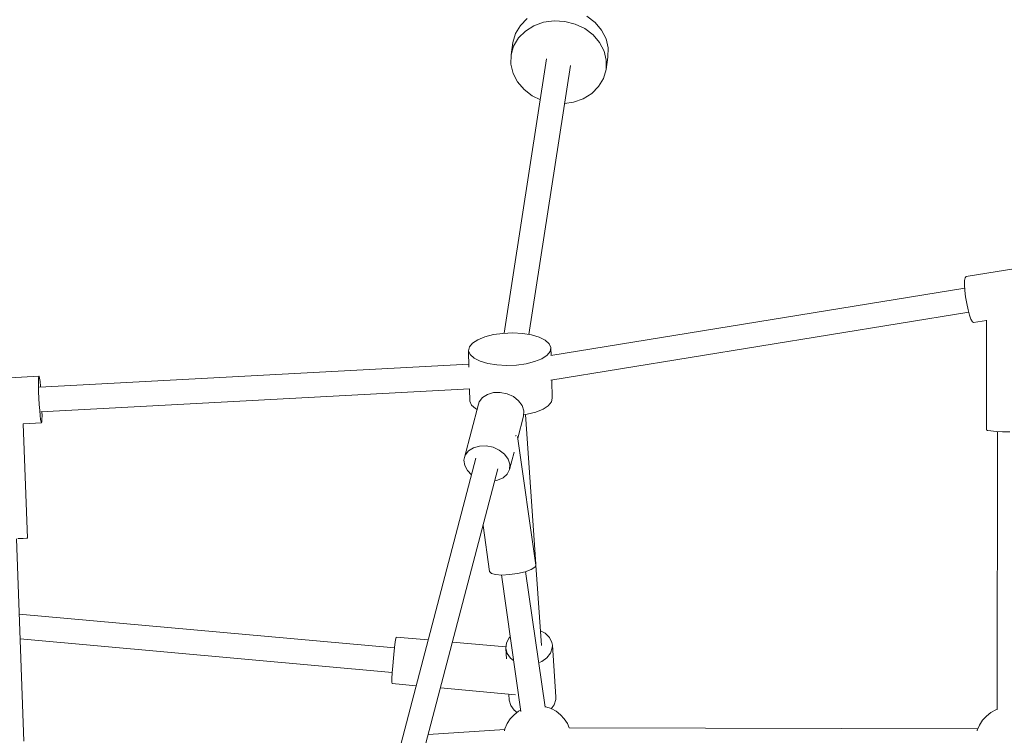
# Model space of a CAD drawing. Header units: inches. Extents: x -32 to 818, y -661 to 218.
# Tile 62 of 110: x 474.588 to 475.305, y 17.827 to 18.349. Entities that reach past the tile are written whole.
import ezdxf

# ---------------------------------------------------------------- set-up
doc = ezdxf.new("R2010")
doc.units = ezdxf.units.IN
doc.header["$LTSCALE"] = 0.01
doc.header["$MEASUREMENT"] = 0
doc.layers.add('_at_zabawki_', color=240, linetype='Continuous', lineweight=5)

# ---------------------------------------------------------------- blocks, each defined once
blk = doc.blocks.new('zw$2CA8')
at = {"layer": '_at_zabawki_'}
for p, q in [((-2142.33, 4775.59), (-2145.86, 4769.69)), ((-2137.34, 4780.6), (-2142.33, 4775.59)), ((-2138.74, 4771.53), (-2132.54, 4775.4)), ((-2132.54, 4775.4), (-2125.43, 4777.94)), ((-2125.43, 4777.94), (-2117.78, 4779.01)), ((-2117.78, 4779.01), (-2109.97, 4778.57)), ((-2109.97, 4778.57), (-2102.38, 4776.63)), ((-2102.38, 4776.63), (-2095.41, 4773.3)), ((-2088, 4777.81), (-2094.01, 4782.37)), ((-2083.25, 4772.25), (-2088, 4777.81)), ((-2145.86, 4769.69), (-2147.75, 4763.2)), ((-2143.73, 4766.53), (-2138.74, 4771.53)), ((-2095.41, 4773.3), (-2089.4, 4768.74)), ((-2089.4, 4768.74), (-2084.65, 4763.19)), ((-2080, 4765.97), (-2083.25, 4772.25)), ((-2147.75, 4763.2), (-2149.15, 4754.14)), ((-2147.26, 4760.63), (-2143.73, 4766.53)), ((-2084.65, 4763.19), (-2081.4, 4756.91)), ((-2078.42, 4759.28), (-2080, 4765.97)), ((-2149.15, 4754.14), (-2149.31, 4747.38)), ((-2149.15, 4754.14), (-2147.26, 4760.63)), ((-2081.4, 4756.91), (-2079.82, 4750.22)), ((-2078.57, 4752.53), (-2078.42, 4759.28)), ((-2123.22, 4751.17), (-2154.06, 4551.35)), ((-2149.31, 4747.38), (-2147.72, 4740.7)), ((-2079.97, 4743.46), (-2078.57, 4752.53)), ((-2079.82, 4750.22), (-2079.97, 4743.46)), ((-2147.72, 4740.7), (-2144.47, 4734.42)), ((-2136.15, 4550.43), (-2105.9, 4746.43)), ((-2081.86, 4736.97), (-2079.97, 4743.46)), ((-2144.47, 4734.42), (-2139.72, 4728.86)), ((-2085.39, 4731.08), (-2081.86, 4736.97)), ((-2139.72, 4728.86), (-2133.71, 4724.3)), ((-2096.59, 4722.2), (-2090.38, 4726.07)), ((-2090.38, 4726.07), (-2085.39, 4731.08)), ((-2133.71, 4724.3), (-2127.8, 4721.48)), ((-2110.17, 4718.76), (-2103.69, 4719.67)), ((-2103.69, 4719.67), (-2096.59, 4722.2)), ((-1759.37, 4602.19), (-1817.84, 4592.67)), ((-1818.84, 4589.77), (-1818.91, 4586.55)), ((-1818.48, 4591.86), (-1818.84, 4589.77)), ((-1817.84, 4592.67), (-1818.48, 4591.86)), ((-1818.77, 4584.29), (-2120.17, 4535.19)), ((-1818.91, 4586.55), (-1818.66, 4582.46)), ((-1818.66, 4582.46), (-1818.13, 4577.85)), ((-1818.13, 4577.85), (-1817.35, 4573.07)), ((-1817.35, 4573.07), (-1816.39, 4568.52)), ((-1816.39, 4568.52), (-1815.33, 4564.57)), ((-2120.07, 4517.2), (-1815.91, 4566.75)), ((-1815.33, 4564.57), (-1814.24, 4561.54)), ((-1814.24, 4561.54), (-1813.23, 4559.67)), ((-1812.37, 4559.11), (-1802.88, 4560.65)), ((-1802.88, 4560.88), (-1802.95, 4481)), ((-1813.23, 4559.67), (-1812.37, 4559.11)), ((-2173.45, 4546.7), (-2177.28, 4544.21)), ((-2168.26, 4548.8), (-2173.45, 4546.7)), ((-2162.02, 4550.36), (-2168.26, 4548.8)), ((-2155.08, 4551.31), (-2162.02, 4550.36)), ((-2147.86, 4551.6), (-2155.08, 4551.31)), ((-2140.77, 4551.19), (-2147.86, 4551.6)), ((-2134.22, 4550.12), (-2140.77, 4551.19)), ((-2128.59, 4548.44), (-2134.22, 4550.12)), ((-2124.22, 4546.26), (-2128.59, 4548.44)), ((-2121.35, 4543.71), (-2124.22, 4546.26)), ((-2179.53, 4541.45), (-2180.07, 4538.6)), ((-2177.28, 4544.21), (-2179.53, 4541.45)), ((-2120.15, 4540.92), (-2121.35, 4543.71)), ((-2120.15, 4540.92), (-2120.69, 4538.07)), ((-2120.01, 4535.21), (-2120.15, 4540.92)), ((-2180.07, 4538.6), (-2179.78, 4526.79)), ((-2178.87, 4535.81), (-2180.07, 4538.6)), ((-2176, 4533.26), (-2178.87, 4535.81)), ((-2171.63, 4531.08), (-2176, 4533.26)), ((-2126.78, 4532.82), (-2131.96, 4530.73)), ((-2122.95, 4535.32), (-2126.78, 4532.82)), ((-2120.69, 4538.07), (-2122.95, 4535.32)), ((-2179.83, 4528.77), (-2492.51, 4512.05)), ((-2166, 4529.41), (-2171.63, 4531.08)), ((-2159.45, 4528.33), (-2166, 4529.41)), ((-2152.36, 4527.93), (-2159.45, 4528.33)), ((-2145.14, 4528.21), (-2152.36, 4527.93)), ((-2138.21, 4529.16), (-2145.14, 4528.21)), ((-2131.96, 4530.73), (-2138.21, 4529.16)), ((-2492.91, 4520.05), (-2552.74, 4516.85)), ((-2493.28, 4516.21), (-2493.2, 4518.63)), ((-2493.2, 4518.63), (-2493.03, 4519.89)), ((-2493.03, 4519.89), (-2492.91, 4520.05)), ((-2492.78, 4519.9), (-2492.91, 4520.05)), ((-2492.48, 4518.67), (-2492.78, 4519.9)), ((-2492.14, 4516.28), (-2492.48, 4518.67)), ((-2119.25, 4504.17), (-2119.57, 4517.29)), ((-2493.27, 4512.83), (-2493.28, 4516.21)), ((-2493.16, 4508.72), (-2493.27, 4512.83)), ((-2491.79, 4512.91), (-2492.14, 4516.28)), ((-2491.72, 4512.09), (-2491.79, 4512.91)), ((-2491.5, 4494.1), (-2179.25, 4510.8)), ((-2179.39, 4510.79), (-2179.17, 4501.84)), ((-2492.97, 4504.19), (-2493.16, 4508.72)), ((-2492.71, 4499.58), (-2492.97, 4504.19)), ((-2169.9, 4504.6), (-2172.26, 4501.51)), ((-2166.35, 4506.88), (-2169.9, 4504.6)), ((-2161.93, 4508.14), (-2166.35, 4506.88)), ((-2157.02, 4508.27), (-2161.93, 4508.14)), ((-2152.06, 4507.26), (-2157.02, 4508.27)), ((-2147.49, 4505.19), (-2152.06, 4507.26)), ((-2143.72, 4502.26), (-2147.49, 4505.19)), ((-2119.79, 4501.32), (-2119.25, 4504.17)), ((-2492.39, 4495.22), (-2492.71, 4499.58)), ((-2172.92, 4499.74), (-2183.15, 4460.8)), ((-2179.17, 4501.84), (-2177.97, 4499.06)), ((-2177.97, 4499.06), (-2175.1, 4496.5)), ((-2175.1, 4496.5), (-2173.92, 4495.92)), ((-2172.26, 4501.51), (-2172.92, 4499.74)), ((-2141.09, 4498.72), (-2143.72, 4502.26)), ((-2139.82, 4494.89), (-2141.09, 4498.72)), ((-2131.06, 4493.97), (-2125.87, 4496.06)), ((-2125.87, 4496.06), (-2122.04, 4498.56)), ((-2122.04, 4498.56), (-2119.79, 4501.32)), ((-2492.05, 4491.45), (-2492.39, 4495.22)), ((-2491.7, 4488.55), (-2492.05, 4491.45)), ((-2491.37, 4486.72), (-2491.7, 4488.55)), ((-2490.89, 4486.74), (-2490.76, 4488.6)), ((-2490.72, 4491.53), (-2490.76, 4494.14)), ((-2490.76, 4488.6), (-2490.72, 4491.53)), ((-2144.28, 4474.96), (-2140.04, 4491.1)), ((-2140.04, 4491.1), (-2139.82, 4494.89)), ((-2139.98, 4492.04), (-2137.3, 4492.4)), ((-2131.16, 4383.2), (-2138.64, 4492.22)), ((-2137.3, 4492.4), (-2131.06, 4493.97)), ((-2504.49, 4485.38), (-2491.1, 4486.1)), ((-2501.3, 4402.17), (-2504.32, 4485.39)), ((-2491.1, 4486.1), (-2491.37, 4486.72)), ((-2491.1, 4486.1), (-2490.89, 4486.74)), ((-2145.57, 4476.76), (-2145.92, 4476.55)), ((-2145.39, 4477.12), (-2145.57, 4476.76)), ((-2131.07, 4382.56), (-2144.44, 4476.08)), ((-1802.95, 4481), (-1802.12, 4480.57)), ((-1802.12, 4480.57), (-1799.7, 4480.18)), ((-1799.7, 4480.18), (-1795.94, 4479.86)), ((-1795.94, 4479.86), (-1791.2, 4479.66)), ((-1794.95, 4479.82), (-1795.11, 4277.32)), ((-1791.2, 4479.66), (-1785.95, 4479.59)), ((-2180.13, 4465.66), (-2176.58, 4467.94)), ((-2176.58, 4467.94), (-2172.15, 4469.2)), ((-2172.15, 4469.2), (-2167.24, 4469.33)), ((-2167.24, 4469.33), (-2162.28, 4468.31)), ((-2162.28, 4468.31), (-2157.72, 4466.25)), ((-2174.69, 4460.33), (-2349.75, 3793.79)), ((-2183.15, 4460.8), (-2183.44, 4458.93)), ((-2183.15, 4460.8), (-2182.49, 4462.57)), ((-2182.49, 4462.57), (-2180.13, 4465.66)), ((-2157.72, 4466.25), (-2153.95, 4463.32)), ((-2153.95, 4463.32), (-2151.32, 4459.78)), ((-2150.26, 4452.16), (-2146.98, 4464.65)), ((-2183.44, 4458.93), (-2182.91, 4455.08)), ((-2182.91, 4455.08), (-2180.94, 4451.35)), ((-2151.32, 4459.78), (-2150.05, 4455.95)), ((-2150.05, 4455.95), (-2150.26, 4452.16)), ((-2334.11, 3784.8), (-2158.72, 4452.63)), ((-2180.94, 4451.35), (-2177.87, 4448.25)), ((-2158.96, 4444.26), (-2154.92, 4446.05)), ((-2154.92, 4446.05), (-2151.94, 4448.76)), ((-2151.94, 4448.76), (-2150.26, 4452.16)), ((-2161, 4443.95), (-2158.96, 4444.26)), ((-2169.54, 4411.42), (-2164.73, 4377.75)), ((-2503.95, 4254.31), (-2509.3, 4401.71)), ((-2508.3, 4401.75), (-2504.55, 4401.93)), ((-2504.55, 4401.93), (-2502.13, 4402.08)), ((-2502.13, 4402.08), (-2501.3, 4402.17)), ((-2134.62, 4379.27), (-2131.88, 4380.97)), ((-2131.88, 4380.97), (-2131.07, 4382.56)), ((-2127.09, 4323.83), (-2131.11, 4382.48)), ((-2164.73, 4377.75), (-2163.51, 4376.45)), ((-2163.51, 4376.45), (-2160.4, 4375.59)), ((-2160.4, 4375.59), (-2155.79, 4375.28)), ((-2156.21, 4375.31), (-2141.98, 4275.77)), ((-2155.79, 4375.28), (-2150.22, 4375.56)), ((-2150.22, 4375.56), (-2144.38, 4376.4)), ((-2144.38, 4376.4), (-2138.96, 4377.68)), ((-2138.96, 4377.68), (-2134.62, 4379.27)), ((-2124.43, 4278.95), (-2138.57, 4377.83)), ((-2234.02, 4322.14), (-2507.31, 4346.8)), ((-2124.23, 4332.81), (-2127.83, 4334.72)), ((-2121.16, 4329.76), (-2124.23, 4332.81)), ((-2506.65, 4328.67), (-2235.64, 4304.22)), ((-2233.73, 4324.64), (-2234.27, 4319.99)), ((-2233.24, 4328.05), (-2233.73, 4324.64)), ((-2232.88, 4329.84), (-2233.24, 4328.05)), ((-2232.75, 4330.06), (-2232.88, 4329.84)), ((-2209.46, 4327.96), (-2232.75, 4330.06)), ((-2152.88, 4322.86), (-2191.88, 4326.38)), ((-2152.52, 4325.77), (-2153.01, 4321.83)), ((-2150.57, 4329.46), (-2152.52, 4325.77)), ((-2149.76, 4330.23), (-2150.57, 4329.46)), ((-2119.41, 4326.11), (-2121.16, 4329.76)), ((-2119.09, 4324.16), (-2119.41, 4326.11)), ((-2119.09, 4324.16), (-2119.14, 4322.18)), ((-2116.5, 4286.47), (-2119.09, 4324.16)), ((-2234.27, 4319.99), (-2234.81, 4314.59)), ((-2153.01, 4321.83), (-2152.48, 4314.18)), ((-2151.99, 4318), (-2153.01, 4321.83)), ((-2149.55, 4314.61), (-2151.99, 4318)), ((-2120.37, 4318.33), (-2123, 4314.89)), ((-2119.14, 4322.18), (-2120.37, 4318.33)), ((-2234.81, 4314.59), (-2235.29, 4309.03)), ((-2147.3, 4312.98), (-2149.55, 4314.61)), ((-2126.78, 4312.17), (-2129.06, 4311.3)), ((-2123, 4314.89), (-2126.78, 4312.17)), ((-2235.66, 4303.92), (-2235.89, 4299.81)), ((-2235.29, 4309.03), (-2235.66, 4303.92)), ((-2235.89, 4299.81), (-2235.93, 4297.14)), ((-2235.93, 4297.14), (-2235.8, 4296.2)), ((-2235.8, 4296.2), (-2218.22, 4294.61)), ((-2200.63, 4293.03), (-2145.82, 4288.08)), ((-2150.72, 4288.53), (-2150.42, 4284.15)), ((-2150.42, 4284.15), (-2149.4, 4280.31)), ((-2119.89, 4277.88), (-2117.79, 4280.64)), ((-2117.79, 4280.64), (-2116.56, 4284.5)), ((-2116.56, 4284.5), (-2116.5, 4286.47)), ((-2146.9, 4273.47), (-2149.69, 4270.44)), ((-2149.4, 4280.31), (-2146.97, 4276.93)), ((-2146.97, 4276.93), (-2144.64, 4275.23)), ((-2143.66, 4276), (-2146.9, 4273.47)), ((-2142.13, 4276.82), (-2143.66, 4276)), ((-2123.91, 4279.29), (-2124.5, 4279.39)), ((-2120.02, 4277.95), (-2123.91, 4279.29)), ((-2116.4, 4276), (-2120.02, 4277.95)), ((-2113.16, 4273.47), (-2116.4, 4276)), ((-2110.37, 4270.44), (-2113.16, 4273.47)), ((-1799.76, 4275.01), (-1803.01, 4272.48)), ((-1796.14, 4276.96), (-1799.76, 4275.01)), ((-1795.08, 4277.33), (-1796.14, 4276.96)), ((-2151.94, 4267), (-2153.59, 4263.23)), ((-2149.69, 4270.44), (-2151.94, 4267)), ((-2108.12, 4267), (-2110.37, 4270.44)), ((-2106.83, 4264.07), (-2108.12, 4267)), ((-1805.79, 4269.45), (-1808.04, 4266.01)), ((-1803.01, 4272.48), (-1805.79, 4269.45)), ((-2153.75, 4262.63), (-2209.55, 4259.08)), ((-2153.59, 4263.23), (-2153.96, 4261.77)), ((-1809.27, 4263.21), (-2106.92, 4264.07)), ((-1809.7, 4262.24), (-1809.8, 4261.82)), ((-1808.04, 4266.01), (-1809.7, 4262.24))]:
    blk.add_line(p, q, dxfattribs=at)

msp = doc.modelspace()

# ---------------------------------------------------------------- block references
at = {"layer": '_at_zabawki_', "linetype": 'Continuous', "xscale": 0.001, "yscale": 0.001, "zscale": 0.001}
msp.add_blockref('zw$2CA8', (477.09515, 13.56888, 0.00455), dxfattribs=at)

doc.saveas('drawing.dxf')
